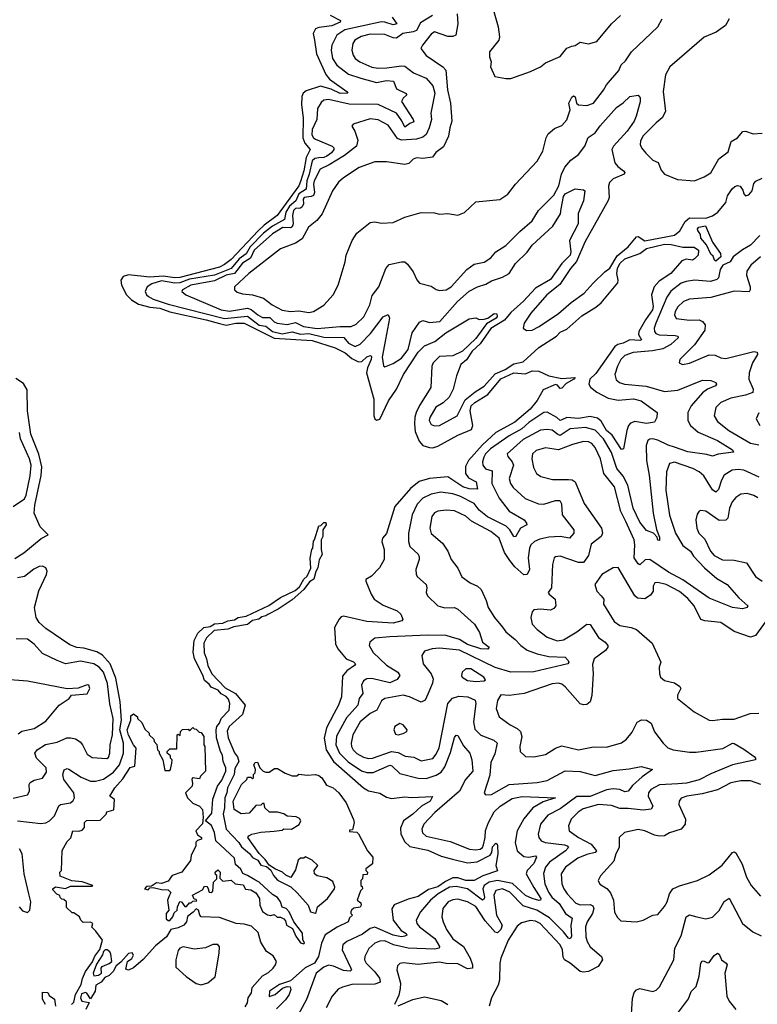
# Model space of a CAD drawing. Extents: x 1493970 to 1595317, y 729910 to 844791.
# Tile 18 of 256: x 1517498 to 1521955, y 773686 to 779639. Entities that reach past the tile are written whole.
import ezdxf

# ---------------------------------------------------------------- set-up
doc = ezdxf.new("R2010")
doc.units = 0

msp = doc.modelspace()

# ---------------------------------------------------------------- linework, layer by layer
at = {"layer": '0CON10XD'}
for points in [[(1520346.2, 779745), (1520388.8, 779595), (1520396.7, 779535), (1520393.3, 779515), (1520336.2, 779445), (1520336.7, 779415), (1520347.5, 779385), (1520342.5, 779355), (1520370, 779295), (1520435, 779283.3), (1520466.1, 779283.9), (1520583.9, 779326.1), (1520645, 779354), (1520675, 779378.8), (1520763.6, 779416.4), (1520805, 779466.7), (1520835, 779480), (1520855, 779484), (1520885, 779503.8), (1520935, 779493.8), (1520985, 779506.7), (1521074.2, 779615), (1521128.6, 779665)], [(1519375, 779665.9), (1519436.2, 779635), (1519434, 779625), (1519385, 779602.2), (1519305, 779592.5), (1519285.9, 779584.1), (1519271, 779555), (1519278.8, 779515), (1519292.3, 779432.3), (1519347.3, 779307.3), (1519369.7, 779279.7), (1519474, 779205), (1519480, 779195), (1519435, 779192.2), (1519380, 779220), (1519316.6, 779236.6), (1519230.1, 779209.9), (1519211.1, 779195), (1519203.3, 779175), (1519200, 779125), (1519211.8, 779045), (1519209.5, 778925), (1519221.9, 778891.9), (1519254.1, 778855), (1519229, 778805), (1519214.5, 778725), (1519195, 778661.8), (1519184.5, 778635), (1519053.4, 778455), (1518975, 778397.8), (1518938.2, 778361.8), (1518775, 778190.3), (1518735, 778158.3), (1518705, 778143.8), (1518465, 778081.3), (1518435, 778079.4), (1518365, 778089.5), (1518285, 778082), (1518155, 778096.4), (1518124.1, 778085.9), (1518108.7, 778065), (1518112.9, 778035), (1518143.4, 777975), (1518173.8, 777945), (1518215, 777918.9), (1518285, 777901.8), (1518345, 777895.3), (1518405, 777872.5), (1518625, 777825.3), (1518705, 777801.4), (1518745, 777791.9), (1518805, 777805.3), (1518855, 777804.4), (1519035, 777714.2), (1519265, 777700), (1519404.2, 777655.8), (1519465, 777624.9), (1519505, 777591.6), (1519545, 777570.7), (1519565, 777573.6), (1519595, 777601), (1519617.9, 777607.9), (1519623.2, 777603.2), (1519622.1, 777585), (1519598.8, 777535), (1519593.8, 777505), (1519637.7, 777345), (1519638.8, 777245), (1519645, 777226.2), (1519655, 777218), (1519675, 777223.1), (1519726.8, 777335), (1519774.8, 777405), (1519817.9, 777495), (1519905, 777628.3), (1519945, 777667.9), (1520006, 777694), (1520073.9, 777745), (1520215, 777830), (1520255, 777836.2), (1520275, 777827.5), (1520305, 777828.8), (1520326.2, 777835), (1520365, 777863.1), (1520380.5, 777860.5), (1520383.1, 777845), (1520376.8, 777835), (1520318.7, 777801.3), (1520255, 777710.9), (1520174.3, 777635), (1520115, 777606.2), (1520035, 777602.2), (1519995.7, 777565), (1519987.8, 777545), (1519981.7, 777415), (1519913.5, 777306.5), (1519893.1, 777265), (1519886.6, 777236.6), (1519882.8, 777195), (1519888.8, 777148.8), (1519911.8, 777091.9), (1519935, 777065.4), (1519975, 777051.8), (1519995, 777051.2), (1520025, 777061.4), (1520145, 777127.5), (1520228.4, 777161.6), (1520236.2, 777185), (1520220.9, 777275), (1520227, 777305), (1520248.2, 777325), (1520327.4, 777372.6), (1520405, 777467.7), (1520485, 777503.4), (1520555, 777499), (1520595, 777517.1), (1520635, 777514.5), (1520695, 777486), (1520775, 777469.4), (1520855, 777476), (1520845.8, 777465), (1520799.6, 777440.4), (1520775, 777411.4), (1520765, 777409.2), (1520748.6, 777428.6), (1520735, 777434.4), (1520661.7, 777401.7), (1520625, 777336), (1520582.2, 777285), (1520490, 777205), (1520375, 777144.2), (1520295, 777068.8), (1520210.6, 776975), (1520192.9, 776937.1), (1520191.5, 776895), (1520209.4, 776869.4), (1520255.6, 776845), (1520265, 776800), (1520215, 776802.6), (1520175, 776814.4), (1520085, 776874.4), (1519975, 776864.5), (1519912.2, 776847.8), (1519860.2, 776805), (1519764.5, 776695), (1519715, 776532.5), (1519690.6, 776505), (1519686.2, 776485), (1519700.8, 776435), (1519701.4, 776375), (1519672.5, 776325), (1519624, 776275), (1519590, 776255), (1519588.8, 776245), (1519621.1, 776165), (1519639.4, 776135), (1519695, 776098.9), (1519780, 776065), (1519802, 776045), (1519813.3, 776015), (1519807.5, 776005), (1519755, 775991.4), (1519595, 776000.3), (1519455, 776033.2), (1519441, 776029), (1519427.8, 776015), (1519400.4, 775965), (1519405.6, 775865), (1519421.1, 775835), (1519470.8, 775775), (1519515, 775757.7), (1519527.8, 775745), (1519521.9, 775735), (1519475, 775703.3), (1519449.4, 775670.6), (1519442, 775545), (1519424.7, 775495), (1519397.1, 775442.9)], [(1519993.3, 779665), (1519920.2, 779619.8), (1519895, 779574), (1519875, 779565.1), (1519813.9, 779556.1), (1519775, 779528.3), (1519755, 779529.1), (1519705, 779549), (1519615, 779551.2), (1519561.7, 779538.3), (1519522.7, 779515), (1519511.4, 779495), (1519504.7, 779455), (1519512.8, 779425), (1519526.2, 779405), (1519554.4, 779385), (1519625, 779352.2), (1519665, 779345.2), (1519717.6, 779347.6), (1519805, 779361.2), (1519825, 779357.4), (1519877.2, 779317.2), (1519954.4, 779285), (1519995, 779239.5), (1520006, 779194), (1519981.8, 779075), (1519987.1, 779035), (1519973.4, 778985), (1519953.8, 778945), (1519935, 778928.7), (1519895, 778915.9), (1519805, 778910.2), (1519781.8, 778921.8), (1519725, 779001.5), (1519665, 779033.5), (1519615, 779039.2), (1519512.5, 779007.5), (1519504.2, 778995), (1519522.9, 778965), (1519541.5, 778911.5), (1519534, 778875), (1519461.7, 778818.3), (1519368.8, 778761.2), (1519313.8, 778735), (1519277, 778665), (1519273.9, 778643.9), (1519279.3, 778595), (1519272.9, 778577.1), (1519260.1, 778569.9), (1519217.2, 778565), (1519210.6, 778555), (1519212.1, 778525), (1519205, 778507.6), (1519195, 778500.5), (1519165, 778497), (1519152.8, 778485), (1519145.6, 778455), (1519150.3, 778405), (1519144.1, 778385.9), (1519135, 778380.3), (1519087.2, 778382.8), (1519026, 778345), (1518915, 778245.8), (1518892.2, 778197.8), (1518845, 778168.1), (1518795.3, 778104.7), (1518745, 778094.6), (1518675, 778060.7), (1518532.2, 778035), (1518481.4, 778005), (1518478.6, 777995), (1518502.5, 777975), (1518715, 777884.3), (1518765, 777876.2), (1518875, 777895.1), (1518897.4, 777887.4), (1518937.3, 777855), (1518965, 777839.5), (1519008.9, 777838.9), (1519035, 777813), (1519054.3, 777804.3), (1519115, 777797.1), (1519165, 777808.4), (1519212.5, 777785), (1519295, 777771.5), (1519435, 777785.2), (1519502, 777785), (1519532.2, 777797.8), (1519577.7, 777842.3), (1519613.8, 777915), (1519627.9, 777972.1), (1519667.3, 778025), (1519710, 778135), (1519731, 778159), (1519805.8, 778175.8), (1519825, 778174.4), (1519841.8, 778161.8), (1519875.5, 778115), (1519897.2, 778067.2), (1519915, 778046), (1519985, 778027.5), (1520015, 778007.5), (1520035, 778001.9), (1520075, 778005.5), (1520105, 778023.9), (1520200.2, 778129.8), (1520245, 778160.4), (1520305, 778173.6), (1520345, 778198.5), (1520375, 778235.7), (1520435, 778274.5), (1520520.8, 778359.2), (1520595, 778422.1), (1520634, 778486), (1520725, 778577.5), (1520756.1, 778635), (1520772.6, 778705), (1520792.8, 778747.2), (1520829.5, 778790.5), (1520875.3, 778824.7), (1520912.3, 778875), (1520934, 778926), (1520975, 778954.6), (1521005, 778997.9), (1521105, 779108.1), (1521145, 779135.6), (1521185, 779174.2), (1521235, 779182), (1521247, 779167), (1521247.9, 779142.1), (1521223.6, 779055), (1521210.8, 779025), (1521168.4, 778965), (1521085.4, 778875), (1521077.2, 778855), (1521095, 778774.3), (1521111.7, 778751.7), (1521146.9, 778725), (1521154.4, 778715), (1521150, 778705), (1521083.7, 778676.3), (1521062.7, 778655), (1521056.4, 778633.6), (1521059.3, 778565), (1521053.4, 778546.6), (1520912.3, 778295), (1520862.9, 778177.1), (1520825.6, 778135), (1520761.8, 778038.2), (1520683.5, 777975), (1520586.9, 777865), (1520547.1, 777805), (1520541.2, 777775), (1520560, 777760), (1520595, 777762.2), (1520637.1, 777785), (1520755, 777862.1), (1520830, 777930), (1520909.6, 777985), (1520963.7, 778046.3), (1521034.8, 778115.2), (1521064, 778136), (1521109, 778211), (1521175, 778265.3), (1521225, 778326.7), (1521235, 778328.2), (1521275, 778303.1), (1521455, 778336.2), (1521488, 778362), (1521520.3, 778419.7), (1521545, 778440.8), (1521645, 778439.7), (1521685, 778453.1), (1521717.3, 778475), (1521765, 778534.7), (1521774.9, 778575.1), (1521803.5, 778616.5), (1521819.9, 778630.1), (1521835, 778637.2), (1521852.1, 778632.1), (1521868.2, 778608.2), (1521874.3, 778585.7), (1521885, 778573.5), (1521905, 778580.4), (1521925.2, 778605), (1521935, 778648.8), (1521946.6, 778663.4), (1521985, 778681.5)], [(1520141.2, 779675), (1520144.7, 779615), (1520133.4, 779546.6), (1520115, 779538.1), (1520085, 779538), (1520004.6, 779565.4), (1519985, 779551.4), (1519931.4, 779485), (1519922, 779465), (1519955, 779423.5), (1520055, 779354.6), (1520073.1, 779335), (1520083.5, 779215), (1520101.9, 779135), (1520110.4, 779025), (1520096.8, 778985), (1520090, 778935), (1520059, 778871), (1520013.6, 778836.4), (1519991.6, 778808.4), (1519935, 778800), (1519895, 778804.5), (1519875.8, 778795), (1519850.3, 778769.7), (1519825.5, 778764.5), (1519715, 778779.5), (1519645, 778780), (1519550, 778745), (1519455, 778683.5), (1519425, 778656.9), (1519388.5, 778605), (1519325.4, 778464.6), (1519294.2, 778425), (1519244.2, 778385), (1519205.7, 778314.3), (1519165, 778288.9), (1519075, 778253.5), (1518882.5, 778105), (1518796.7, 778025), (1518796.7, 778005), (1518812.3, 777992.3), (1518845, 777981.4), (1518905, 777976.2), (1518972, 777955), (1519022.9, 777915), (1519085, 777882.5), (1519134.7, 777874.7), (1519185, 777879.7), (1519245, 777869.5), (1519273.3, 777875), (1519335, 777914), (1519392.9, 777975), (1519421.5, 778035), (1519464.4, 778175), (1519470.6, 778215), (1519507.1, 778305), (1519535, 778348), (1519615, 778413.8), (1519645, 778416.2), (1519685, 778408.8), (1519755, 778412), (1519825, 778445.8), (1519925, 778474), (1520005, 778471.2), (1520035, 778463.8), (1520085, 778466.7), (1520145, 778456.7), (1520185, 778473.8), (1520255, 778537.5), (1520398.8, 778551.2), (1520448, 778585), (1520493.8, 778645), (1520626, 778784), (1520659.4, 778845), (1520678.6, 778925), (1520691.7, 778948.3), (1520729.1, 778980.9), (1520775, 778998.6), (1520805, 779033.8), (1520824.3, 779095), (1520816.3, 779135), (1520835, 779170), (1520845, 779178.1), (1520855, 779172.2), (1520863.2, 779135), (1520875, 779123.8), (1520925, 779119.4), (1520965, 779134.4), (1521026.8, 779213.2), (1521043.8, 779246.2), (1521118.7, 779331.3), (1521133, 779367), (1521158.8, 779391.2), (1521195, 779444.5), (1521354.5, 779595), (1521380, 779645)], [(1519749.3, 779655), (1519776.7, 779615), (1519755, 779607.6), (1519705, 779624.8), (1519685, 779625.5), (1519463, 779577), (1519415.3, 779545), (1519383.9, 779485), (1519380.3, 779455), (1519388.8, 779405), (1519415.3, 779365), (1519485, 779309.4), (1519559.2, 779285), (1519655, 779259.4), (1519715, 779271.8), (1519757.1, 779267.1), (1519775, 779220.4), (1519830, 779195), (1519837.5, 779185), (1519815, 779164.5), (1519804.7, 779145), (1519876.6, 779035), (1519879.1, 779020.9), (1519855, 779011.9), (1519825, 778989.1), (1519807.7, 779027.7), (1519774.4, 779074.4), (1519665, 779126.8), (1519489.2, 779129.2), (1519365, 779156.2), (1519336.6, 779153.4), (1519320.7, 779139.3), (1519297.8, 779102.2), (1519293.2, 779035), (1519265, 778975.7), (1519263.2, 778943.2), (1519273.1, 778925), (1519285, 778916.9), (1519385.6, 778875), (1519396.2, 778865), (1519396.6, 778855), (1519382.3, 778835), (1519355, 778814.9), (1519335, 778805.9), (1519305.6, 778804.4), (1519280.7, 778799.3), (1519264.9, 778785), (1519248, 778705), (1519232.5, 778665), (1519228.2, 778615), (1519185, 778587.3), (1519166.7, 778543.3), (1519128.3, 778511.7), (1519106.1, 778475), (1519098, 778432), (1519025, 778390.3), (1518972, 778348), (1518889.7, 778265), (1518866.7, 778223.3), (1518825, 778193.4), (1518775, 778134.4), (1518675, 778094.7), (1518525, 778070), (1518465, 778049.2), (1518435, 778046.7), (1518355, 778060.4), (1518297.4, 778042.6), (1518268.5, 778025), (1518257.1, 777995), (1518264.6, 777975), (1518275.5, 777965), (1518305, 777949.1), (1518395, 777918.5), (1518735, 777832.2), (1518875, 777847.7), (1518945, 777793), (1518985, 777786.6), (1519025, 777753.3), (1519085, 777740.2), (1519145, 777751), (1519195, 777737), (1519245, 777741.5), (1519335, 777719.8), (1519456.9, 777716.9), (1519485, 777684.3), (1519525, 777663.9), (1519555, 777676.8), (1519617.1, 777742.9), (1519695, 777842.9), (1519725, 777856), (1519731.9, 777835), (1519708.2, 777705), (1519688.7, 777598.7), (1519696.1, 777546.1), (1519705, 777541.2), (1519755, 777560.8), (1519805, 777593.3), (1519845, 777645.7), (1519870, 777745), (1519915, 777809.7), (1519935, 777820.5), (1519975, 777807.8), (1520037.8, 777815), (1520144.6, 777935), (1520215, 777998.8), (1520265, 778024.7), (1520315, 778040.7), (1520349.1, 778060.9), (1520415, 778081.9), (1520455.5, 778104.5), (1520494.1, 778165.9), (1520565, 778233.8), (1520595, 778276.2), (1520719.3, 778390.7), (1520765.2, 778464.8), (1520770, 778495), (1520785, 778569.4), (1520795, 778586.3), (1520855, 778616.5), (1520905, 778611.2), (1520913.3, 778605), (1520905.7, 778545), (1520873.5, 778466.5), (1520872.3, 778405), (1520821, 778305), (1520828.7, 778235), (1520824.4, 778215), (1520774.8, 778165.2), (1520705, 778068.1), (1520614.8, 778015.2), (1520543.5, 777936.5), (1520465, 777869.8), (1520427.1, 777822.9), (1520345, 777771.7), (1520281.5, 777678.5), (1520232.7, 777635), (1520197.6, 777582.4), (1520163.8, 777555), (1520136.7, 777485), (1520116.7, 777405), (1520093.9, 777356.1), (1520057.8, 777322.2), (1520013, 777297), (1519975.5, 777235), (1519972.2, 777215), (1519985, 777190.8), (1520005, 777183.6), (1520035, 777185.5), (1520141.9, 777245), (1520189.8, 777340.2), (1520250.1, 777389.9), (1520305, 777422.7), (1520371.3, 777498.7), (1520430.8, 777525), (1520485, 777558.6), (1520539.5, 777570.5), (1520635, 777658), (1520741.1, 777725), (1520765, 777749.6), (1520805, 777768.2), (1520895, 777849.7), (1520979.7, 777900.3), (1521012.4, 777927.6), (1521112.6, 778047.4), (1521115.5, 778065), (1521105.8, 778105), (1521110.6, 778135), (1521125, 778165.5), (1521155, 778193.4), (1521245, 778224.8), (1521285, 778255.8), (1521395, 778281.5), (1521435, 778280), (1521505, 778264.1), (1521573.9, 778263.9), (1521599.3, 778245), (1521597.5, 778215), (1521575, 778192.9), (1521563.8, 778186.2), (1521525, 778192.1), (1521499.6, 778180.4), (1521433.3, 778105), (1521361.9, 778058.1), (1521331.8, 778025), (1521315.3, 777975), (1521326, 777906), (1521322.9, 777885), (1521279.2, 777825), (1521239.3, 777755), (1521238, 777735), (1521255.9, 777704.1), (1521245, 777699.5), (1521185, 777703.5), (1521144.4, 777684.4), (1521111.8, 777675), (1521095, 777662.5), (1520979.5, 777500.5), (1520944.3, 777465), (1520936.4, 777435), (1520947.7, 777417.7), (1520986.3, 777386.3), (1521055, 777350), (1521115, 777339), (1521207, 777347), (1521252.9, 777335), (1521350, 777265), (1521349.2, 777235), (1521335, 777206.2), (1521285, 777196.8), (1521215, 777208.9), (1521190, 777200), (1521177.5, 777185), (1521166.4, 777155), (1521146.5, 777045), (1521135, 777040), (1521077.9, 777127.9), (1521044.5, 777155), (1521010.9, 777210.9), (1520989.5, 777229.5), (1520945, 777239.2), (1520875, 777227.1), (1520805, 777233.9), (1520775, 777219.8), (1520765, 777216.5), (1520744.3, 777235), (1520685, 777265.9), (1520665, 777265.2), (1520575, 777204.5), (1520532.1, 777165), (1520456.8, 777123.2), (1520344, 777045), (1520313.3, 777015), (1520302.3, 776995), (1520293.8, 776965), (1520296.1, 776945), (1520313.8, 776923.8), (1520352.6, 776912.6), (1520350.5, 776835), (1520395.5, 776745.5), (1520455, 776668.2), (1520545.8, 776615), (1520561.2, 776595), (1520562.5, 776585), (1520524.3, 776565.7), (1520495, 776512), (1520485, 776514), (1520460.6, 776555), (1520437.7, 776577.7), (1520325, 776632.9), (1520273.9, 776673.9), (1520244.7, 776715), (1520158.1, 776758.1), (1520115, 776772.3), (1520042.6, 776782.6), (1519985, 776771.1), (1519934, 776746), (1519900.3, 776709.7), (1519868.8, 776645), (1519848.4, 776535), (1519846.9, 776485), (1519854.6, 776455), (1519905, 776408), (1519912.1, 776392.1), (1519912.2, 776375), (1519891.9, 776315), (1519894.2, 776285), (1519901.7, 776271.7), (1519954.3, 776225), (1519959.2, 776205), (1519954.2, 776175), (1519962, 776155), (1520025.6, 776095), (1520066.7, 776083.3), (1520125.3, 776085.3), (1520145, 776075.6), (1520245.4, 775985), (1520276.5, 775935), (1520294, 775875), (1520336, 775845), (1520326.4, 775833.6), (1520285, 775835.5), (1520205, 775862.3), (1520155, 775892.7), (1520106.7, 775906.7), (1520075, 775915.6), (1519965, 775918.9), (1519735, 775907.1), (1519645, 775900.5), (1519613.4, 775876.6), (1519610, 775855), (1519633, 775813), (1519715, 775736.8), (1519782.9, 775695), (1519795.8, 775675), (1519779.1, 775650.9), (1519735, 775630.5), (1519625, 775656), (1519595, 775653.3), (1519575, 775641.5), (1519563.6, 775615), (1519571.6, 775565), (1519549.6, 775535), (1519540.5, 775495), (1519472.6, 775417.4), (1519411.7, 775308.3), (1519407.6, 775255), (1519430.6, 775205), (1519483, 775153), (1519562.5, 775097.5)], [(1521786, 779644), (1521763.1, 779605), (1521706.1, 779563.9), (1521635, 779533.1), (1521426.9, 779355), (1521401.2, 779305), (1521386.3, 779205), (1521400, 779085), (1521380.9, 779045), (1521345, 779015.4), (1521263.6, 778935), (1521248.9, 778905), (1521248.1, 778885), (1521255.8, 778865), (1521281.3, 778831.3), (1521325, 778790), (1521356.2, 778776.2), (1521375, 778728.8), (1521395, 778706.2), (1521473.2, 778673.2), (1521575, 778665.8), (1521635, 778689.4), (1521675, 778712.5), (1521722.4, 778797.6), (1521780.2, 778839.8), (1521797.5, 778902.5), (1521835, 778925.8), (1521867, 778963), (1521885, 778964.3), (1521929.5, 778949.5), (1521985, 778952.5)], [(1521705, 778180.2), (1521697.1, 778185), (1521689.3, 778209.3), (1521675, 778222.5), (1521647.8, 778277.8), (1521615, 778317.5), (1521611.4, 778341.4), (1521596.2, 778365), (1521595, 778375.5), (1521603.1, 778385), (1521643, 778393), (1521683.9, 778293.9), (1521733.3, 778225), (1521735.5, 778205), (1521705, 778180.2)], [(1521970, 778335), (1521913.6, 778276.4), (1521865, 778248.6), (1521809.6, 778205), (1521791.5, 778175), (1521746.2, 778155), (1521730.4, 778129.6), (1521721.1, 778078.9), (1521711.8, 778068.2), (1521672.9, 778057.1), (1521575, 778065.3), (1521525, 778056.9), (1521495, 778045.9), (1521432.3, 777997.7), (1521408.2, 777961.8), (1521342.4, 777805), (1521333, 777775), (1521333.5, 777755), (1521342.6, 777742.6), (1521363, 777733), (1521459.8, 777729.8), (1521475.7, 777725), (1521477.9, 777715), (1521433.3, 777675), (1521385, 777649.6), (1521322.9, 777637.1), (1521205, 777627.1), (1521155, 777608.3), (1521130.5, 777585), (1521110, 777545), (1521095.4, 777495), (1521102.3, 777462.3), (1521122, 777445), (1521153.8, 777435), (1521283.4, 777423.4), (1521395, 777390.3), (1521475, 777398.4), (1521625, 777460), (1521675, 777457.3), (1521705.8, 777445), (1521708.6, 777435), (1521702.5, 777425), (1521655.2, 777404.8), (1521625, 777383.7), (1521555.3, 777305), (1521535.3, 777265), (1521534.7, 777215), (1521551.1, 777185), (1521597.1, 777145), (1521714.5, 777095), (1521805, 777038.1), (1521811.2, 777025), (1521718.1, 777011.9), (1521685, 777000.6), (1521651.2, 777011.2), (1521535, 777026.5), (1521455.7, 777054.3), (1521416.6, 777066.6), (1521355, 777097.6), (1521325, 777104.7), (1521306.6, 777103.4), (1521294.7, 777095.3), (1521283.8, 777065), (1521286.5, 776975), (1521301.8, 776885), (1521325.7, 776655), (1521346.7, 776556.7), (1521365, 776510), (1521365, 776490), (1521355, 776493.3), (1521350.7, 776510.7), (1521327.5, 776535), (1521285, 776550.9), (1521245, 776600.9), (1521205.7, 776685), (1521172.1, 776825), (1521145, 776878.4), (1521106.1, 776925), (1521075, 777021.5), (1521026.2, 777105), (1520975, 777157), (1520917.4, 777172.6), (1520825, 777165.2), (1520765, 777126.2), (1520750.6, 777130.6), (1520715, 777158.4), (1520685, 777162.4), (1520645, 777158), (1520539.8, 777100.2), (1520444.6, 777015), (1520447.6, 776997.6), (1520474.7, 776965), (1520482.6, 776945), (1520455.3, 776865), (1520464, 776835), (1520480.9, 776810.9), (1520553.3, 776745), (1520632.4, 776712.4), (1520665, 776710), (1520735, 776732.5), (1520762, 776732), (1520771.6, 776711.6), (1520776.8, 776645), (1520847.5, 776555), (1520846.5, 776535), (1520820, 776505), (1520765, 776515.3), (1520695, 776510.5), (1520641.1, 776498.9), (1520608.9, 776485), (1520587.7, 776465), (1520578.2, 776445), (1520571.3, 776385), (1520579.1, 776315), (1520565, 776285.7), (1520545, 776282.5), (1520490.7, 776330.7), (1520459.4, 776369.4), (1520428.3, 776418.3), (1520395, 776503.6), (1520345, 776544.7), (1520228.2, 776608.2), (1520195, 776636.6), (1520125, 776670.7), (1520075, 776673.9), (1520025, 776667.5), (1520005, 776658.5), (1519989.3, 776635), (1519976.5, 776565), (1519985, 776532.5), (1520053.7, 776473.7), (1520085.4, 776425), (1520105.5, 776375), (1520145, 776324), (1520169.8, 776269.8), (1520219.2, 776235), (1520264.3, 776215), (1520287.5, 776195), (1520317.3, 776127.3), (1520328.6, 776085), (1520367.5, 776025), (1520416.6, 775966.6)], [(1521975, 778205.3), (1521915.8, 778154.2), (1521891.8, 778118.2), (1521889.3, 778095), (1521911.8, 778025), (1521912.7, 778005), (1521905.3, 777994.7), (1521815, 777998.1), (1521675, 777959.3), (1521545, 777949.4), (1521508.9, 777935), (1521475, 777903.6), (1521458.7, 777875), (1521454.6, 777855), (1521465, 777831.9), (1521545, 777822.4), (1521605, 777824.1), (1521624.8, 777814.8), (1521639.4, 777795), (1521637.6, 777762.4), (1521576.3, 777673.7), (1521487.5, 777585), (1521483.3, 777565), (1521504.3, 777554.3), (1521545, 777561.8), (1521665, 777612.1), (1521700.2, 777610.2), (1521735, 777594.4), (1521765, 777590.5), (1521935, 777633.1), (1521955, 777630), (1521956.2, 777615), (1521925.9, 777565), (1521905.9, 777505), (1521903.8, 777465), (1521930.8, 777405), (1521927.8, 777385), (1521885, 777368.8), (1521795, 777351.1), (1521735.3, 777324.7), (1521705.6, 777295), (1521694.5, 777245), (1521715, 777209.4), (1521783.6, 777155), (1521915, 777078.7), (1521965, 777068.8)], [(1517468.8, 776381.2), (1517522, 776415), (1517628.3, 776501.7), (1517670, 776525), (1517622.4, 776572.4), (1517585.2, 776655), (1517588.8, 776705), (1517627.1, 776882.9), (1517632, 776935), (1517613.3, 777013.3), (1517565.9, 777134.1), (1517545.6, 777275), (1517542.1, 777402.1), (1517519.9, 777439.9), (1517475, 777469.1)], [(1521965, 777262), (1521948.6, 777225), (1521970, 777185)], [(1517458.3, 776695), (1517526.9, 776743.1), (1517537.1, 776765), (1517562.1, 776882.1), (1517566.6, 776945), (1517556.7, 776985), (1517503.6, 777105), (1517496.3, 777143.7)], [(1521967.1, 776872.9), (1521875, 776915.4), (1521840.4, 776920.4), (1521804, 776915), (1521755, 776884.5), (1521738.2, 776855), (1521721.7, 776798.3), (1521705, 776781.9), (1521685, 776797.5), (1521632.1, 776882.1), (1521605, 776904.7), (1521565, 776926.2), (1521455, 776963.8), (1521425, 776955.6), (1521407.5, 776905), (1521402.6, 776795), (1521424.3, 776644.3), (1521461.9, 776535), (1521505, 776459.6), (1521552.3, 776425), (1521570.6, 776395), (1521635.4, 776325), (1521710.5, 776260.5), (1521774, 776225), (1521844.2, 776144.2), (1521898.8, 776095), (1521893.3, 776085), (1521865, 776076.5), (1521805, 776084.7), (1521665, 776141.9), (1521505, 776253.1), (1521418.6, 776298.6), (1521305, 776374.7), (1521277.4, 776372.6), (1521245, 776344.2), (1521235, 776350), (1521211.8, 776385), (1521215.8, 776465), (1521210.3, 776495), (1521160.3, 776605), (1521130.3, 776665), (1521091.8, 776815), (1521027.6, 776895), (1521008.4, 776985), (1520975, 777052.1), (1520955, 777075.9), (1520935, 777086.9), (1520905, 777088.6), (1520838.5, 777071.5), (1520755, 777038.6), (1520675, 777050.9), (1520620, 777035), (1520597.1, 777015), (1520592.2, 776985), (1520602.1, 776932.1), (1520620.8, 776895), (1520647.8, 776877.8), (1520718.2, 776858.2), (1520815, 776859.5), (1520836.5, 776856.5), (1520855.7, 776845.7), (1520909.5, 776715), (1521014.1, 776565), (1521019.7, 776535), (1521012.7, 776515)], [(1521957.9, 776747.9), (1521935, 776762.9), (1521895, 776775.4), (1521855, 776770.5), (1521825, 776751.1), (1521803.8, 776725), (1521787.3, 776685), (1521777.3, 776625), (1521765, 776612.5), (1521725, 776611.3), (1521645, 776667.3), (1521615, 776672.5), (1521603.2, 776666.8), (1521591.3, 776648.7), (1521584.4, 776615.6), (1521590, 776565), (1521602.9, 776535), (1521638.2, 776498.2), (1521671.8, 776425), (1521695, 776399.2), (1521745, 776373.3), (1521815, 776371.2), (1521890.8, 776355), (1521945, 776272.2), (1521985, 776243.8)], [(1518202.5, 775235), (1518185, 775254), (1518155, 775312.9), (1518148.2, 775345), (1518168.8, 775405), (1518170.5, 775429.5), (1518185, 775442.5), (1518210, 775425), (1518210, 775415), (1518235, 775390), (1518255, 775350), (1518280, 775325), (1518280, 775315), (1518308.3, 775288.3), (1518310, 775275), (1518327, 775257), (1518330, 775225), (1518340, 775215), (1518340, 775205), (1518362.5, 775165), (1518375, 775100), (1518405, 775100), (1518410, 775105), (1518417.5, 775145), (1518420, 775165), (1518410, 775175), (1518408.3, 775188.3), (1518390, 775205), (1518390, 775215), (1518405, 775230), (1518448.3, 775231.7), (1518450, 775315), (1518455, 775320), (1518468.3, 775311.7), (1518470, 775335), (1518481.7, 775348.3), (1518515, 775350), (1518525, 775340), (1518545, 775360), (1518551.7, 775351.7), (1518565, 775350), (1518581.7, 775331.7), (1518595, 775330), (1518610, 775305), (1518610, 775255), (1518617.5, 775245), (1518620, 775095), (1518590, 775065), (1518585, 775050), (1518542.5, 775055), (1518537.5, 775045), (1518543, 775023), (1518540, 775005), (1518500, 774965), (1518512.5, 774935), (1518545, 774902.5), (1518585, 774883.3), (1518603.3, 774865), (1518607.5, 774815), (1518601.7, 774778.3), (1518563.3, 774735), (1518571.7, 774711.7), (1518597.5, 774695), (1518597.5, 774685), (1518573, 774677), (1518563, 774667), (1518563.3, 774645), (1518533.8, 774585), (1518530, 774555), (1518477.5, 774485), (1518420, 774465), (1518395, 774430), (1518355, 774417.5), (1518325, 774420), (1518295, 774400), (1518265, 774397.5), (1518252.5, 774385), (1518275, 774377.5), (1518285, 774390), (1518305, 774392.5), (1518355, 774380), (1518395, 774377.5), (1518411.7, 774361.7), (1518403.8, 774346.2), (1518391.2, 774315), (1518400, 774255), (1518382.5, 774235), (1518382.5, 774215), (1518383.9, 774203.9), (1518395, 774192.5), (1518405, 774193.3), (1518422.5, 774215), (1518431.2, 774238.8), (1518450, 774255), (1518451.2, 774275), (1518465, 774307.5), (1518475.8, 774305.8), (1518495, 774277.5), (1518505, 774277.5), (1518525, 774300), (1518535, 774300), (1518545, 774310), (1518568.3, 774311.7), (1518565, 774320), (1518551.7, 774321.7), (1518543, 774347), (1518602.5, 774377.5), (1518615, 774400), (1518628.3, 774398.3), (1518635, 774390), (1518643.3, 774363.3), (1518655, 774362.5), (1518665, 774370), (1518670, 774425), (1518690, 774445), (1518690, 774465), (1518681.7, 774471.7), (1518680, 774485), (1518695, 774500), (1518710, 774485), (1518708.3, 774448.3), (1518725, 774430), (1518775, 774437.5), (1518800, 774415), (1518848.3, 774408.3), (1518861.7, 774381.7), (1518895, 774377.5), (1518925, 774360), (1518947.5, 774325), (1518950, 774285), (1518965, 774247.5), (1518995, 774226.7), (1519015, 774222.5), (1519035, 774230), (1519053, 774213), (1519075, 774212.5), (1519095, 774202.5), (1519105, 774190), (1519110, 774165), (1519146.7, 774145), (1519167.3, 774097.3), (1519195, 774057.5), (1519215, 774051.2), (1519220, 774055), (1519208.8, 774078.8), (1519206.2, 774116.2), (1519154.3, 774184.3), (1519126.1, 774246.1), (1519108.8, 774265), (1519083.6, 774273.6), (1519074.3, 774305), (1519055, 774331.9), (1519025, 774350.8), (1518945.3, 774425.3), (1518918.7, 774438.7), (1518875, 774466), (1518846.1, 774476.1), (1518834.1, 774504.1), (1518802, 774532), (1518795, 774569.2), (1518683.3, 774675), (1518675.6, 774725), (1518656.5, 774766.5), (1518620, 774795), (1518659.1, 774840.9), (1518665, 774927.5), (1518694.2, 775005), (1518718.8, 775041.2), (1518743.5, 775095), (1518743.3, 775115), (1518727.1, 775155), (1518722.6, 775192.6), (1518710.6, 775215), (1518687, 775297), (1518684.5, 775345.5), (1518688.6, 775365), (1518704.4, 775385), (1518715, 775414), (1518763.1, 775465), (1518766.9, 775505), (1518760.5, 775530.5), (1518746.6, 775546.6), (1518715, 775564.3), (1518696.4, 775586.4), (1518655, 775604.3), (1518642.2, 775622.2), (1518613.9, 775643.9), (1518605.6, 775675.6), (1518553.3, 775775), (1518547.1, 775815), (1518552.5, 775885), (1518575, 775930), (1518611.2, 775965), (1518648.6, 775971.4), (1518675, 775987.1), (1518725, 775990.8), (1518755, 776005.7), (1518795, 776010), (1518817.5, 776025), (1518867.3, 776032.7), (1519003.1, 776096.9), (1519075, 776145.8), (1519162, 776188), (1519188.8, 776211.2), (1519215, 776256.7), (1519234.3, 776275.7), (1519257, 776323), (1519253.6, 776383.6), (1519262.5, 776435), (1519270, 776445), (1519273, 776487), (1519280, 776495), (1519305, 776580), (1519318.3, 776581.7), (1519335, 776600), (1519348.3, 776598.3), (1519350, 776585), (1519330, 776555), (1519330, 776515), (1519320, 776495), (1519320, 776435), (1519326.2, 776405), (1519307.5, 776372.5), (1519300, 776325), (1519286.7, 776303.3), (1519275, 776257.5), (1519249.3, 776240.7), (1519215, 776193.8), (1519145, 776131.2), (1519060, 776075), (1518996.5, 776043.5), (1518985, 776034.2), (1518960.3, 776029.7), (1518943.3, 776015), (1518904.1, 776005.9), (1518875, 775982), (1518791.4, 775968.6), (1518755, 775953.6), (1518672.9, 775947.1), (1518627.3, 775902.7), (1518611.1, 775868.9), (1518612.1, 775812.1), (1518626.9, 775775), (1518634.4, 775734.4), (1518659.2, 775685), (1518740.6, 775600.6), (1518802, 775565), (1518860.8, 775495), (1518845, 775438), (1518764.4, 775365.6), (1518752.5, 775337.5), (1518757.9, 775297.9), (1518797, 775207), (1518815, 775183.3), (1518822.5, 775155), (1518798.9, 775111.1), (1518793.1, 775075), (1518754.5, 774995.5), (1518750.6, 774965), (1518736.7, 774935), (1518735.6, 774875), (1518726.9, 774835), (1518745.4, 774745.4), (1518821.4, 774665), (1518838.9, 774638.9), (1518887.4, 774597.4), (1518905, 774574.4), (1518936.7, 774556.7), (1518955, 774527.1), (1518989.2, 774519.2), (1519016.4, 774496.4), (1519031.9, 774465), (1519055, 774436.9), (1519135.7, 774395.7), (1519175, 774360.8), (1519241.4, 774285), (1519255, 774246), (1519282.5, 774237.5), (1519288.8, 774241.2), (1519296.7, 774275), (1519357.5, 774325), (1519400, 774385), (1519402.5, 774395), (1519389.3, 774429.3), (1519355, 774450), (1519295, 774462.5), (1519280, 774475), (1519277.5, 774495), (1519300, 774525), (1519265, 774557.5), (1519225, 774577.5), (1519215, 774570), (1519195, 774570), (1519181.7, 774558.3), (1519165, 774500), (1519136.7, 774453.3), (1519106.4, 774466.4), (1519086.1, 774486.1), (1519043, 774503), (1519005, 774527.5), (1518981.7, 774561.7), (1518945, 774597.5), (1518877.5, 774695), (1518882.5, 774705), (1518900, 774715), (1518955, 774726.7), (1519035, 774732.5), (1519085, 774740), (1519095, 774746.7), (1519140, 774745), (1519186.7, 774773.3), (1519197.5, 774795), (1519189.3, 774809.3), (1519169.3, 774819.3), (1519115, 774823.3), (1519095, 774837.5), (1519055, 774847.5), (1519008.3, 774848.3), (1518980, 774875), (1518975, 774900), (1518965, 774900), (1518955, 774890), (1518925, 774887.5), (1518885, 774842.5), (1518837, 774837), (1518793.9, 774863.9), (1518787.5, 774915), (1518837.5, 775015), (1518870, 775045), (1518875, 775060), (1518895, 775060), (1518905, 775050), (1518910, 775055), (1518910, 775075), (1518920, 775085), (1518922.5, 775105), (1518912.5, 775135), (1518921.7, 775148.3), (1518935, 775150), (1518950, 775115), (1518970, 775095), (1518985, 775090), (1519005, 775090), (1519038.3, 775111.7), (1519055, 775112.5), (1519103, 775083), (1519145, 775067.5), (1519171.7, 775068.3), (1519185, 775077.5), (1519235, 775072.5), (1519285, 775076.2), (1519305, 775070), (1519323.3, 775055), (1519351.9, 775011.9), (1519392.5, 774995), (1519426.2, 774965), (1519470, 774905), (1519516, 774804), (1519518.8, 774785), (1519511.7, 774748.3), (1519508.3, 774741.7), (1519491.7, 774738.3), (1519491.7, 774731.7), (1519535, 774727.5), (1519545, 774717.5), (1519600, 774615), (1519632.5, 774575), (1519630, 774535), (1519590, 774505), (1519590, 774495), (1519600, 774485), (1519598.3, 774471.7), (1519571.7, 774468.3), (1519570, 774445), (1519560, 774435), (1519560, 774405), (1519568.3, 774398.3), (1519570, 774385), (1519558.3, 774371.7), (1519537.5, 774315), (1519558.8, 774298.8), (1519561.2, 774285), (1519555, 774273.3), (1519517.5, 774267.5), (1519503.6, 774256.4), (1519500, 774245), (1519500, 774235), (1519510, 774225), (1519491.7, 774208.3), (1519482.5, 774185), (1519417.4, 774152.6), (1519344.3, 774105.7), (1519321.5, 774055), (1519303.1, 773975), (1519280, 773935), (1519223.5, 773906.5), (1519135, 773828.8), (1519067.5, 773805), (1519007.1, 773765), (1519005, 773732.5), (1519042.5, 773745), (1519086.1, 773783.9), (1519115, 773793.3), (1519132.5, 773792.5), (1519136, 773776), (1519126.5, 773745), (1519105, 773713.1), (1519050.3, 773659.7)], [(1521012.7, 776515), (1520952.3, 776467.7), (1520935, 776400), (1520905, 776356.5), (1520875, 776357.2), (1520765, 776396.4), (1520735, 776391.4), (1520728.6, 776385), (1520718.2, 776345), (1520712, 776205), (1520692.5, 776175), (1520696.9, 776165), (1520733.1, 776135), (1520737.5, 776095), (1520725, 776079.6), (1520705, 776068.9), (1520645, 776074.4), (1520605, 776070.8), (1520595, 776060), (1520586.9, 776025), (1520594.2, 775985), (1520625, 775952.9), (1520685, 775905.4), (1520745, 775884.7), (1520785, 775890.3), (1520865, 775937.5), (1520925, 775984.5), (1520945, 775982.5), (1520995, 775903.1), (1521035.7, 775875), (1521052.9, 775855), (1521052.9, 775845), (1521038.6, 775825), (1520969.4, 775775), (1520959.8, 775740.2), (1520964, 775686), (1520955, 775552.5), (1520944.5, 775515), (1520925, 775499.1), (1520905, 775497.1), (1520885, 775503.6), (1520795, 775605.5), (1520775, 775622.1), (1520755, 775627.5), (1520715, 775623.3), (1520545.8, 775565.8), (1520455, 775554.2), (1520405, 775556.7), (1520385, 775523.3), (1520377.8, 775475), (1520395, 775424.2), (1520462.5, 775375), (1520505, 775353.8), (1520523.6, 775335), (1520531.9, 775305), (1520520.8, 775245), (1520522, 775215), (1520555, 775184), (1520605, 775182.2), (1520675, 775196.7), (1520735.9, 775234.1), (1520775, 775249.2), (1520875, 775224.6), (1520965, 775242.5), (1521045, 775240.8), (1521135, 775266.9), (1521165, 775290), (1521199.2, 775330.8), (1521228.9, 775391.1), (1521255, 775407.1), (1521285, 775403.3), (1521315, 775385.8), (1521334.6, 775334.6), (1521386, 775266), (1521415, 775237.8), (1521446.7, 775225), (1521545, 775210), (1521585, 775210.8), (1521747.3, 775232.7), (1521805, 775264.4), (1521815, 775263.1), (1521875, 775229.4), (1521935.8, 775185), (1521944.2, 775175), (1521943.8, 775165), (1521805, 775133.8), (1521675, 775080.2), (1521605, 775043.1), (1521526.8, 775023.2), (1521475, 775020), (1521365, 775013.7), (1521311.8, 774985), (1521297.5, 774965), (1521295.4, 774945), (1521323.1, 774885), (1521313.8, 774866.2), (1521265, 774859.5), (1521175, 774870.8), (1521125, 774870.6), (1521075, 774888.4), (1520995, 774894.4), (1520902.5, 774867.5), (1520872.5, 774847.5), (1520830.8, 774805), (1520815.4, 774765), (1520817.5, 774735), (1520873.9, 774695), (1520950.6, 774655), (1520983.8, 774615), (1520975.6, 774604.4), (1520925, 774592.8), (1520870.5, 774569.5), (1520796.9, 774515), (1520770, 774475), (1520773.8, 774415), (1520785.4, 774385), (1520806.1, 774355), (1520857.9, 774297.9), (1520885, 774287.4), (1520945, 774289.8), (1520962.2, 774282.2), (1520967.4, 774265), (1520959.8, 774235), (1520927.9, 774185), (1520916.3, 774155), (1520920.2, 774095), (1520927.8, 774065), (1520945, 774033.5), (1521013.1, 773975), (1521020.5, 773955), (1520993.1, 773915), (1520935, 773883.9), (1520905, 773880.6), (1520885, 773885.4), (1520825, 773935.9), (1520791.2, 773955), (1520782.1, 773972.1), (1520777.6, 774015), (1520763.7, 774045), (1520642.5, 774175), (1520615, 774189.8), (1520585, 774193.7), (1520531, 774179), (1520505, 774158.2), (1520449.1, 774075), (1520405.5, 773965), (1520398.5, 773935), (1520397.9, 773832.1), (1520388.9, 773801.1), (1520349.2, 773725), (1520334.3, 773675)], [(1517485, 774795.5), (1517625, 774778.4), (1517655, 774783.3), (1517678, 774795), (1517708.1, 774825), (1517735, 774887.1), (1517745.4, 774894.6), (1517805, 774904.7), (1517821.9, 774918.1), (1517830, 774935), (1517825, 774965.5), (1517764.1, 775045), (1517758.2, 775075), (1517766.8, 775103.2), (1517785, 775111.4), (1517795, 775108.1), (1517868.6, 775058.6), (1517925, 775035.3), (1517955.3, 775035.3), (1518005, 775048.1), (1518065, 775089.7), (1518101.2, 775135), (1518124.6, 775205.4), (1518124.3, 775264.3), (1518103.1, 775345), (1518112.9, 775405), (1518105.8, 775515), (1518078.4, 775658.4), (1518045.3, 775745.3), (1517997.6, 775797.6), (1517965, 775817), (1517885, 775839.4), (1517842.5, 775842.5), (1517800.3, 775860.3), (1517655, 775958.8), (1517616.1, 775995), (1517597.7, 776025), (1517588.2, 776085), (1517613.3, 776186.7), (1517660, 776285), (1517663.7, 776305), (1517656, 776325), (1517635.9, 776335.9), (1517615, 776333), (1517582.4, 776317.6), (1517526.9, 776273.1), (1517484.8, 776264.8)], [(1522008.8, 776005), (1521945, 775915.6), (1521915, 775906.1), (1521815, 775940), (1521735, 775994.5), (1521637.5, 776005), (1521615, 776012.5), (1521572.9, 776095), (1521535, 776139.7), (1521485, 776182.6), (1521405, 776223.4), (1521355, 776237.1), (1521336.5, 776233.5), (1521327.1, 776215), (1521325.7, 776184.3), (1521310.7, 776159.3), (1521275, 776138), (1521231.8, 776141.8), (1521215.3, 776155.3), (1521115, 776327.5), (1521085, 776324.2), (1521015, 776285.7), (1520973.8, 776225), (1520985.7, 776185), (1521012.5, 776155), (1521028.8, 776135), (1521026, 776105), (1521090.2, 776000.2), (1521125, 775976.9), (1521192.5, 775965), (1521225, 775951.4), (1521319.1, 775869.1), (1521372.5, 775755), (1521363.3, 775725), (1521363.8, 775685), (1521371.2, 775665), (1521394.4, 775644.4), (1521455, 775629.2), (1521487.7, 775607.7), (1521492.5, 775595), (1521473.3, 775555), (1521472.5, 775535), (1521574.3, 775454.3), (1521665, 775404.2), (1521685, 775402), (1521745, 775410.6), (1521815, 775409.6), (1521912.5, 775445), (1521965.5, 775445.5)], [(1520416.6, 775966.6), (1520435, 775938.9), (1520492.7, 775892.7), (1520525.4, 775855), (1520565, 775827.3), (1520624.8, 775804.8), (1520695, 775790), (1520794.3, 775784.3), (1520813.3, 775765), (1520815.8, 775755), (1520810, 775745), (1520605, 775696.4), (1520465, 775694.8), (1520372, 775722), (1520155, 775828.1), (1520035, 775839.1), (1519991.2, 775835), (1519945, 775821.1), (1519928.6, 775795), (1519935.6, 775745), (1519984.7, 775685), (1519996.4, 775655), (1519991.9, 775628.1), (1519965, 775561.4), (1519948.9, 775525), (1519925, 775512.8), (1519852.9, 775545), (1519815, 775554.7), (1519704.7, 775535.3), (1519685, 775521.1), (1519655.6, 775464.4), (1519615, 775445.3), (1519555.2, 775394.8), (1519512.1, 775315), (1519500.9, 775265), (1519502.8, 775245), (1519512.8, 775225), (1519535, 775203.2), (1519575, 775179.5), (1519605, 775171.9), (1519630.8, 775175), (1519745, 775214.6), (1519785, 775208.7), (1519827.2, 775187.2), (1519879.5, 775179.5), (1519925, 775157.5), (1519995, 775172.7), (1520015, 775197.9), (1520033.2, 775236.8), (1520084.8, 775505.2), (1520112.8, 775537.2), (1520151.3, 775548.7), (1520206, 775545), (1520250.9, 775525), (1520254.7, 775504.7), (1520239.4, 775395), (1520249.4, 775349.4), (1520285, 775313.1), (1520364.2, 775284.2), (1520382.9, 775265), (1520368.8, 775201.2), (1520345, 775148.8), (1520339.2, 775070.8), (1520303.8, 774965), (1520312.5, 774952.5), (1520350, 774955), (1520455, 775015.9), (1520625, 775027.2), (1520685, 775040), (1520795, 775098.8), (1520885, 775093.4), (1520975, 775070.6), (1521085, 775100.6), (1521180.5, 775109.5), (1521254.3, 775124.3), (1521322.5, 775105), (1521259.3, 775060.7), (1521200.5, 775009.5), (1521174.3, 774975), (1521155, 774970), (1521125, 774985.8), (1521085, 774988.9), (1521045, 774982.1), (1520945, 774942.2), (1520865, 774942.4), (1520765, 774868.6), (1520690.3, 774829.7), (1520645.4, 774775), (1520630.4, 774715), (1520634.6, 774695), (1520649.5, 774675), (1520674.1, 774664.1), (1520790.6, 774650.6), (1520807.1, 774645), (1520813.5, 774635), (1520796.4, 774615), (1520698.8, 774545), (1520675, 774514.5), (1520662.5, 774477.5), (1520671.3, 774415), (1520693.3, 774365), (1520714.1, 774335), (1520758.3, 774295), (1520797.1, 774235), (1520836.2, 774206.2), (1520829.5, 774165), (1520833.2, 774096.8), (1520825, 774082.7), (1520815, 774087.1), (1520784.9, 774124.9), (1520699.2, 774209.2), (1520622.7, 774255), (1520540.9, 774280.9), (1520459.3, 774365), (1520415, 774384.8), (1520375.4, 774375), (1520363.3, 774346.7), (1520379, 774225), (1520414.3, 774165), (1520405, 774138.7), (1520385, 774118.4), (1520371.9, 774121.9), (1520311.1, 774191.1), (1520255, 774278), (1520205, 774306.5), (1520145, 774321.7), (1520115, 774318.8), (1520086.7, 774305), (1520055.9, 774265), (1520049.6, 774215), (1520056.2, 774185), (1520077.7, 774137.7), (1520115, 774082.9), (1520179.6, 774035), (1520220.3, 773965), (1520234.6, 773925), (1520234.4, 773905.6), (1520205, 773901.3), (1520145, 773930.6), (1520075, 773933.6), (1520035, 773942), (1519905, 773926.3), (1519815, 773936.1), (1519795, 773932.9), (1519780.5, 773919.5), (1519776.7, 773895), (1519798.5, 773815), (1519798.1, 773781.9), (1519788.7, 773741.3), (1519762.5, 773685)], [(1517458, 774932), (1517545, 774953.1), (1517556.7, 774975), (1517555.6, 775015), (1517562.1, 775027.9), (1517585, 775040.6), (1517635, 775053.1), (1517660.2, 775089.8), (1517658.2, 775115), (1517600, 775175), (1517589.5, 775205), (1517604.4, 775225), (1517653.6, 775256.4), (1517725, 775271.6), (1517782.3, 775297.7), (1517805, 775297.9), (1517835, 775290.8), (1517862.7, 775272.7), (1517877.7, 775255), (1517905, 775197.8), (1517935, 775178.1), (1518025, 775171.4), (1518035, 775178.8), (1518043.3, 775205), (1518045.3, 775255), (1518059.7, 775315), (1518062.5, 775415), (1518043.4, 775503.4), (1518029.5, 775625), (1518004.9, 775694.9), (1517979.1, 775725), (1517945, 775743.8), (1517865, 775760.5), (1517775, 775743.9), (1517723.9, 775763.9), (1517636.4, 775806.4), (1517585, 775863.3), (1517545, 775893.3), (1517476.4, 775896.4)], [(1520255, 775637.9), (1520305, 775642.9), (1520312.5, 775647.5), (1520301.9, 775665), (1520225, 775713.9), (1520194, 775715), (1520170.9, 775695), (1520167.1, 775675), (1520172, 775665), (1520205, 775643.8), (1520255, 775637.9)], [(1517488.1, 775321.9), (1517511.8, 775338.3), (1517585, 775354.6), (1517655, 775397.1), (1517735.8, 775494.2), (1517797.5, 775535), (1517810, 775555), (1517905, 775563.3), (1517922, 775595), (1517916, 775615), (1517905, 775618), (1517852, 775598), (1517785, 775594), (1517545, 775640.5), (1517385, 775652.5)], [(1519397.1, 775442.9), (1519352.8, 775357.2), (1519338.6, 775295), (1519350.9, 775225), (1519395.1, 775155.1), (1519575, 774995.3), (1519605, 774976.4), (1519675, 774962.9), (1519715, 774937.7), (1519745, 774930.5), (1519825, 774941.1), (1519865, 774936), (1519992.5, 774942.5), (1519978.9, 774915), (1519925.6, 774884.4), (1519874.7, 774835), (1519816.8, 774795), (1519799.7, 774750.3), (1519801.4, 774715), (1519825, 774668.2), (1519855, 774640.8), (1519965, 774617.3), (1520045, 774582.7), (1520113.4, 774563.4), (1520205, 774540.9), (1520262.7, 774547.3), (1520341.5, 774588.5), (1520351.6, 774605), (1520355, 774637.5), (1520375, 774660), (1520384.2, 774655), (1520386.2, 774645), (1520387.3, 774595), (1520374.4, 774525), (1520386.3, 774493.7), (1520296.5, 774463.5), (1520244.4, 774435.6), (1520195, 774435.4), (1520145, 774450.7), (1520115, 774450.5), (1520070.6, 774429.4), (1520025, 774397.4), (1519968.8, 774381.2), (1519905, 774337.2), (1519845, 774321.9), (1519761.6, 774288.4), (1519746, 774264), (1519754, 774195), (1519803, 774133), (1519834.4, 774115), (1519837.8, 774105), (1519825, 774097.3), (1519805, 774094.8), (1519755.2, 774104.8), (1519643.6, 774153.6), (1519615, 774145.2), (1519569.1, 774110.9), (1519474.8, 774065.2), (1519450.9, 774045), (1519446.1, 774015), (1519499.7, 773905), (1519502.3, 773895), (1519495, 773886.4), (1519455, 773889.8), (1519395, 773916.5), (1519365, 773922), (1519335, 773911.7), (1519290.2, 773875), (1519231.9, 773715), (1519154.7, 773575)], [(1519785, 775316.2), (1519815, 775324), (1519837.5, 775335), (1519840, 775345), (1519815, 775376.2), (1519795, 775384), (1519764.2, 775365), (1519758, 775345), (1519769.5, 775319.5), (1519785, 775316.2)], [(1519562.5, 775097.5), (1519595, 775086.9), (1519635, 775088.6), (1519735, 775131.6), (1519747.1, 775127.1), (1519795, 775082.3), (1519905, 775054.1), (1519955, 775051.4), (1520015, 775071.9), (1520045, 775089.7), (1520067.8, 775122.2), (1520101.3, 775208.7), (1520125, 775299.2), (1520135, 775312.9), (1520145, 775311.4), (1520179.4, 775249.4), (1520217.9, 775205), (1520229.6, 775165), (1520235.7, 775095), (1520192.9, 775045), (1520155, 774975.3), (1520007.2, 774845), (1519941.1, 774775), (1519928.5, 774745), (1519932.8, 774722.8), (1519953.6, 774703.6), (1520099.6, 774669.6), (1520216.2, 774625), (1520255, 774619.7), (1520281.4, 774625), (1520295.2, 774634.8), (1520300.5, 774649.5), (1520311.7, 774695), (1520312.3, 774737.7), (1520330, 774785), (1520365, 774850.3), (1520400.8, 774885), (1520475, 774930), (1520535, 774943), (1520736.7, 774935), (1520660.6, 774909.4), (1520598.1, 774875), (1520545, 774807.3), (1520505, 774734.3), (1520492.4, 774665), (1520504.4, 774614.4), (1520545, 774580), (1520575, 774576.4), (1520614.5, 774584.5), (1520621.2, 774575), (1520605, 774537.6), (1520564.7, 774495), (1520557.9, 774475), (1520605, 774392.3), (1520647.5, 774325), (1520644.3, 774315.7), (1520635.3, 774314.7), (1520594.4, 774325), (1520555, 774344.3), (1520475.9, 774415.9), (1520385, 774435.5), (1520335.9, 774425), (1520304.1, 774405), (1520297, 774385), (1520307.8, 774335), (1520305, 774323.9), (1520295, 774316.7), (1520205, 774384.2), (1520135, 774399), (1520095, 774394.5), (1520027.4, 774355), (1519979.5, 774315), (1519920.4, 774245), (1519893.8, 774195), (1519898.8, 774175), (1519914.6, 774155), (1520007, 774085), (1520034.7, 774035), (1520033.6, 774025), (1520005, 774018.7), (1519845, 774025.2), (1519756.7, 774046.7), (1519705, 774069.8), (1519675, 774068.4), (1519645, 774055.9), (1519607.3, 774022.7), (1519583.2, 773975), (1519582.5, 773955), (1519590.8, 773935), (1519645, 773882), (1519672.7, 773845), (1519677.1, 773825), (1519672.6, 773817.4), (1519645, 773808.6), (1519505, 773806.9), (1519449.2, 773790.8), (1519423.1, 773776.9), (1519385.3, 773734.7), (1519350.5, 773665)], [(1517810, 773685), (1517825, 773700), (1517834.2, 773745.8), (1517870, 773805), (1517876.8, 773843.2), (1517895.8, 773885), (1517936.9, 773943.1), (1517952, 773978), (1517983, 774017), (1517998, 774075), (1517958.8, 774128.8), (1517933, 774153), (1517940, 774175), (1517925, 774182.5), (1517881.2, 774181.2), (1517867.5, 774195), (1517860, 774215), (1517825, 774240), (1517815, 774240), (1517781.7, 774271.7), (1517780, 774305), (1517765, 774320), (1517751.7, 774321.7), (1517741.7, 774331.7), (1517740, 774345), (1517721.7, 774351.7), (1517698.3, 774378.3), (1517697.5, 774385), (1517715, 774396.2), (1517775, 774386.7), (1517805, 774400), (1517935, 774400), (1517940, 774405), (1517876.4, 774426.4), (1517813.6, 774433.6), (1517741.7, 774461.7), (1517740, 774485), (1517750, 774495), (1517753.6, 774616.4), (1517785, 774670), (1517807, 774693), (1517820, 774735), (1517855, 774732.5), (1517875, 774740), (1517890, 774755), (1517890, 774785), (1517901.7, 774798.3), (1517985, 774800), (1518020, 774835), (1518025, 774850), (1518067.5, 774862.5), (1518070, 774925), (1518042.5, 774945), (1518072.5, 774995), (1518120.6, 775049.4), (1518165, 775117.5), (1518193.3, 775126.7), (1518202.5, 775235)], [(1521977.1, 775015), (1521915, 775038), (1521855, 775036.7), (1521795, 775024.7), (1521715, 774982.4), (1521621.4, 774958.6), (1521528.8, 774945), (1521495, 774931.8), (1521482.7, 774915), (1521482.1, 774895), (1521520.8, 774805), (1521520.5, 774775), (1521494.7, 774745.3), (1521425, 774722.9), (1521395, 774705.7), (1521365, 774703.1), (1521335, 774708), (1521275, 774735.7), (1521235, 774743.1), (1521152.5, 774725), (1521121.2, 774695), (1521121.4, 774635), (1521099.5, 774595), (1521088.5, 774551.5), (1521007, 774463), (1520994.2, 774435), (1521003.6, 774413.6), (1521045.9, 774385.9), (1521069.2, 774359.2), (1521085.5, 774315), (1521093.4, 774243.4), (1521111.2, 774211.2), (1521131.4, 774191.4), (1521225, 774184.2), (1521265, 774194.3), (1521325, 774225.7), (1521355, 774228.8), (1521395, 774276.7), (1521410.8, 774305), (1521424.4, 774355), (1521445.9, 774384.1), (1521485, 774403.5), (1521595, 774435.7), (1521665, 774468.1), (1521742.7, 774527.3), (1521779.1, 774570.9), (1521805, 774603.1), (1521815, 774607.1), (1521825, 774602.9), (1521863.1, 774533.1), (1521890, 774455), (1521917.8, 774405), (1521975, 774339.5)], [(1517495, 774275.4), (1517515, 774250.5), (1517545, 774242.3), (1517560, 774255), (1517565.5, 774305), (1517553.7, 774353.7), (1517524.6, 774475), (1517513.8, 774595), (1517496.6, 774626.6)], [(1521190.8, 773565), (1521202, 773722), (1521211.4, 773758.6), (1521225, 773773.5), (1521245, 773780.9), (1521325, 773763.1), (1521345, 773772.5), (1521365, 773792), (1521451.4, 773955), (1521456.2, 774025), (1521495, 774101.2), (1521525, 774215.8), (1521545, 774226.5), (1521590, 774215), (1521645, 774202.5), (1521685, 774213.1), (1521725, 774254.2), (1521755, 774307.5), (1521785, 774327.5), (1521865, 774174), (1521928.8, 774125), (1521979.3, 774099.3)], [(1518859.6, 773670.4), (1518875.4, 773695), (1518879.2, 773725), (1518898.2, 773755), (1518902.9, 773787.1), (1518965, 773858.9), (1519001, 773879), (1519030, 773905), (1519044.4, 773925), (1519049.2, 773945), (1519029.8, 773979.8), (1518989.2, 774005), (1518955, 774062.5), (1518939.4, 774119.4), (1518898.9, 774158.9), (1518855, 774170.9), (1518805.6, 774174.4), (1518705, 774210.4), (1518595, 774214.7), (1518585.7, 774225), (1518577.5, 774255), (1518565, 774262.5), (1518545.8, 774244.2), (1518511.9, 774218.1), (1518505.3, 774185), (1518488.9, 774165), (1518455, 774148.5), (1518410.7, 774139.3), (1518385, 774094), (1518319.5, 774040.5), (1518245, 773956.7), (1518185, 773907.5), (1518155, 773892.5), (1518138.3, 773898.3), (1518150, 773945), (1518175, 773962.5), (1518186.4, 773983.6), (1518177, 773997), (1518155, 773992.5), (1518109.3, 773940.7), (1518080.7, 773919.3), (1518062.5, 773885), (1518039.3, 773860.7), (1518011.7, 773848.3), (1517989.5, 773820.5), (1517957.5, 773802.5), (1517954.2, 773765), (1517925, 773720), (1517904.2, 773754.2), (1517895, 773758), (1517870.9, 773749.1), (1517865.7, 773725), (1517874.4, 773704.4), (1517917, 773697), (1517897.1, 773655)], [(1517945, 773857.5), (1517975, 773863.3), (1517992.5, 773875), (1517991.2, 773905), (1517996.7, 773915), (1518037.7, 773932.3), (1518054.2, 773945.8), (1518048.7, 773988.7), (1518042.5, 774002.5), (1518026, 774016), (1518014.2, 774015.8), (1518004, 774006), (1517999.2, 773985), (1517961.7, 773928.3), (1517941.2, 773875), (1517945, 773857.5)], [(1518595, 773803.8), (1518635, 773816), (1518678.2, 773851.8), (1518704.1, 773995), (1518704.5, 774034.5), (1518695, 774047.1), (1518665, 774047.8), (1518621.5, 774028.5), (1518555, 774020.5), (1518485, 774033.3), (1518465, 774025.4), (1518455, 774012), (1518441.3, 773955), (1518441.4, 773911.4), (1518503.8, 773855), (1518565, 773811.2), (1518595, 773803.8)], [(1521461.9, 773615), (1521540.5, 773719.5), (1521556.6, 773763.4), (1521586.2, 773793.8), (1521603.7, 773856.3), (1521614.6, 773935.4), (1521621.9, 773948.1), (1521635, 773948), (1521655, 773936), (1521665, 773940), (1521695, 773981.4), (1521715, 773996), (1521725, 773990), (1521739.1, 773955), (1521768, 773935), (1521773.1, 773925), (1521760, 773875), (1521772.2, 773735), (1521784.4, 773705), (1521825.5, 773655)], [(1517653.3, 773685), (1517636.7, 773716.7), (1517635, 773760), (1517668.3, 773758.3), (1517675, 773740), (1517708.3, 773718.3), (1517713.8, 773675)], [(1519785, 773676.7), (1519874.3, 773715.7), (1519945, 773731.4), (1520045, 773710), (1520085, 773684.4)]]:
    msp.add_lwpolyline(points, dxfattribs=at)

doc.saveas('drawing.dxf')
